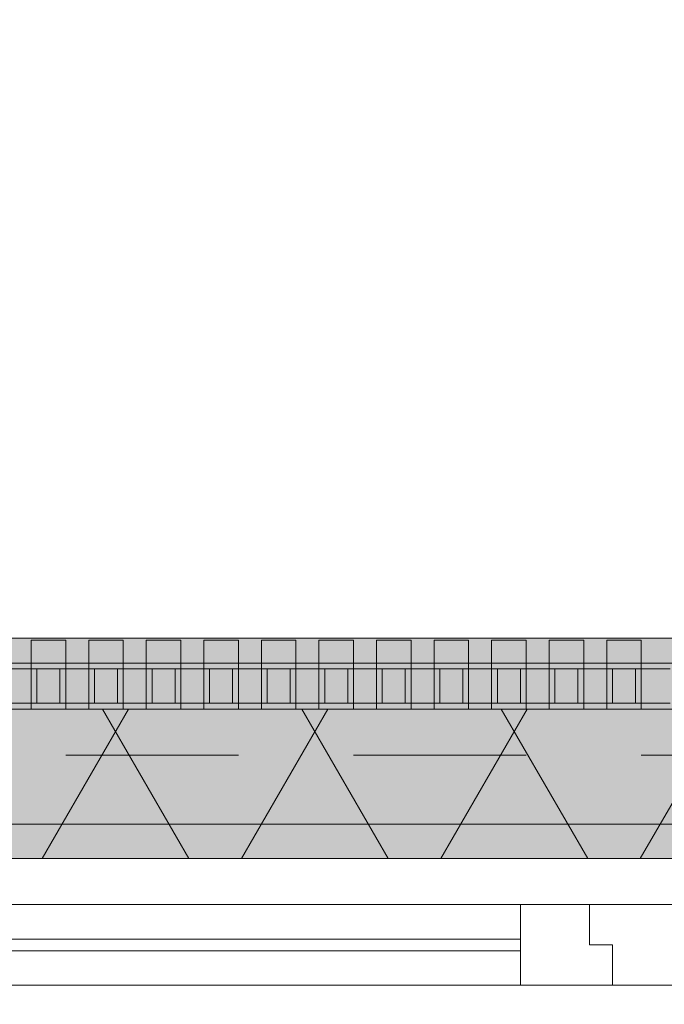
# Model space of a CAD drawing. Header units: metres. Extents: x -167 to 233, y -155 to 122.
# Tile 74 of 176: x 43.651 to 44.211, y 43.713 to 44.569. Entities that reach past the tile are written whole.
import ezdxf

# ---------------------------------------------------------------- set-up
doc = ezdxf.new("R2010")
doc.units = ezdxf.units.M
doc.header["$MEASUREMENT"] = 0
doc.linetypes.add('Strichlinie eng', pattern=[0.23, 0.15, -0.08])
for name, color, linetype in [('09 Schraffuren', 7, 'Continuous'), ('10 Wand außen', 7, 'Continuous'), ('20 Decke', 7, 'Continuous'), ('50 Sanitäreinrichtung', 7, 'Continuous'), ('94 Genehmigungsplanung Bemaßung', 7, 'Continuous')]:
    doc.layers.add(name, color=color, linetype=linetype)
doc.styles.add('ERSTELLTER_STIL_1', font='arial.ttf')
doc.dimstyles.new('ERSTELLTER_STIL__1', dxfattribs={"dimtxt": 0.25, "dimasz": 0.19, "dimexe": 0.18, "dimexo": 0.1, "dimgap": 0, "dimtad": 1, "dimtih": 1, "dimtoh": 1, "dimzin": 0, "dimdsep": 46, "dimtxsty": 'ERSTELLTER_STIL_1', "dimblk": 'ARROWHEAD_6', "dimblk1": 'ARROWHEAD_6', "dimblk2": 'ARROWHEAD_6', "dimcen": 0.09, "dimclrd": 7, "dimclre": 7, "dimclrt": 7, "dimazin": 0, "dimtfac": 1, "dimtdec": 4, "dimtmove": 0, "dimatfit": 3, "dimfxl": 1, "dimtolj": 1, "dimtzin": 0, "dimarcsym": 0})

# ---------------------------------------------------------------- blocks, each defined once
blk = doc.blocks.new('Rechteck Raster Kassetten Fassade - ACB')
at = {"layer": '50 Sanitäreinrichtung', "linetype": 'Continuous', "lineweight": 0, "true_color": 0x9e9e9e}
for points in [[(5.94, 0.17), (5.94, 0.19), (5.91, 0.19), (5.91, 0.17)], [(5.99, 0.17), (5.99, 0.19), (5.96, 0.19), (5.96, 0.17)], [(6.04, 0.17), (6.04, 0.19), (6.01, 0.19), (6.01, 0.17)], [(6.09, 0.17), (6.09, 0.19), (6.06, 0.19), (6.06, 0.17)], [(6.14, 0.17), (6.14, 0.19), (6.11, 0.19), (6.11, 0.17)], [(6.19, 0.17), (6.19, 0.19), (6.16, 0.19), (6.16, 0.17)], [(6.24, 0.17), (6.24, 0.19), (6.21, 0.19), (6.21, 0.17)], [(6.29, 0.17), (6.29, 0.19), (6.26, 0.19), (6.26, 0.17)], [(6.34, 0.17), (6.34, 0.19), (6.31, 0.19), (6.31, 0.17)], [(6.39, 0.17), (6.39, 0.19), (6.36, 0.19), (6.36, 0.17)], [(6.44, 0.17), (6.44, 0.19), (6.41, 0.19), (6.41, 0.17)], [(5.86, 0.13), (5.91, 0.13), (5.91, 0.135), (5.865, 0.135), (5.865, 0.165), (5.91, 0.165), (5.91, 0.17), (5.86, 0.17)], [(5.91, 0.13), (5.96, 0.13), (5.96, 0.135), (5.915, 0.135), (5.915, 0.165), (5.96, 0.165), (5.96, 0.17), (5.91, 0.17)], [(5.935, 0.165), (5.935, 0.135), (5.94, 0.135), (5.94, 0.165)], [(5.96, 0.13), (6.01, 0.13), (6.01, 0.135), (5.965, 0.135), (5.965, 0.165), (6.01, 0.165), (6.01, 0.17), (5.96, 0.17)], [(5.985, 0.165), (5.985, 0.135), (5.99, 0.135), (5.99, 0.165)], [(6.01, 0.13), (6.06, 0.13), (6.06, 0.135), (6.015, 0.135), (6.015, 0.165), (6.06, 0.165), (6.06, 0.17), (6.01, 0.17)], [(6.035, 0.165), (6.035, 0.135), (6.04, 0.135), (6.04, 0.165)], [(6.06, 0.13), (6.11, 0.13), (6.11, 0.135), (6.065, 0.135), (6.065, 0.165), (6.11, 0.165), (6.11, 0.17), (6.06, 0.17)], [(6.085, 0.165), (6.085, 0.135), (6.09, 0.135), (6.09, 0.165)], [(6.11, 0.13), (6.16, 0.13), (6.16, 0.135), (6.115, 0.135), (6.115, 0.165), (6.16, 0.165), (6.16, 0.17), (6.11, 0.17)], [(6.135, 0.165), (6.135, 0.135), (6.14, 0.135), (6.14, 0.165)], [(6.16, 0.13), (6.21, 0.13), (6.21, 0.135), (6.165, 0.135), (6.165, 0.165), (6.21, 0.165), (6.21, 0.17), (6.16, 0.17)], [(6.185, 0.165), (6.185, 0.135), (6.19, 0.135), (6.19, 0.165)], [(6.21, 0.13), (6.26, 0.13), (6.26, 0.135), (6.215, 0.135), (6.215, 0.165), (6.26, 0.165), (6.26, 0.17), (6.21, 0.17)], [(6.235, 0.165), (6.235, 0.135), (6.24, 0.135), (6.24, 0.165)], [(6.26, 0.13), (6.31, 0.13), (6.31, 0.135), (6.265, 0.135), (6.265, 0.165), (6.31, 0.165), (6.31, 0.17), (6.26, 0.17)], [(6.285, 0.165), (6.285, 0.135), (6.29, 0.135), (6.29, 0.165)], [(6.31, 0.13), (6.36, 0.13), (6.36, 0.135), (6.315, 0.135), (6.315, 0.165), (6.36, 0.165), (6.36, 0.17), (6.31, 0.17)], [(6.335, 0.165), (6.335, 0.135), (6.34, 0.135), (6.34, 0.165)], [(6.36, 0.13), (6.41, 0.13), (6.41, 0.135), (6.365, 0.135), (6.365, 0.165), (6.41, 0.165), (6.41, 0.17), (6.36, 0.17)], [(6.385, 0.165), (6.385, 0.135), (6.39, 0.135), (6.39, 0.165)], [(6.41, 0.13), (6.46, 0.13), (6.46, 0.135), (6.415, 0.135), (6.415, 0.165), (6.46, 0.165), (6.46, 0.17), (6.41, 0.17)], [(6.435, 0.165), (6.435, 0.135), (6.44, 0.135), (6.44, 0.165)]]:
    blk.add_hatch(color=253, dxfattribs=at).paths.add_polyline_path(points)
at = {"layer": '50 Sanitäreinrichtung', "linetype": 'Continuous', "lineweight": 18}
h = blk.add_hatch(dxfattribs=at)
h.set_pattern_fill('Dämmung__weich_0001', color=8, style=0, pattern_type=2)
h.set_pattern_definition([(60, (0, 0), (-0.1299038, 0.075), []), (120, (0, 0), (0.1299038, 0.075), [])])
h.paths.add_polyline_path([(0, 0), (20.25, 0), (20.38, 0.13), (0, 0.13)])
at = {"layer": '50 Sanitäreinrichtung', "color": 251, "linetype": 'Continuous', "lineweight": 18, "true_color": 0x5f5f5f}
for p, q in [((5.94, 0.19), (5.91, 0.19)), ((5.91, 0.19), (5.91, 0.17)), ((5.94, 0.19), (5.91, 0.19)), ((5.91, 0.19), (5.91, 0.17)), ((5.94, 0.19), (5.94, 0.17)), ((5.94, 0.19), (5.94, 0.17)), ((5.99, 0.19), (5.96, 0.19)), ((5.96, 0.19), (5.96, 0.17)), ((5.99, 0.19), (5.96, 0.19)), ((5.96, 0.19), (5.96, 0.17)), ((5.99, 0.19), (5.99, 0.17)), ((5.99, 0.19), (5.99, 0.17)), ((6.04, 0.19), (6.01, 0.19)), ((6.01, 0.19), (6.01, 0.17)), ((6.04, 0.19), (6.01, 0.19)), ((6.01, 0.19), (6.01, 0.17)), ((6.04, 0.19), (6.04, 0.17)), ((6.04, 0.19), (6.04, 0.17)), ((6.09, 0.19), (6.06, 0.19)), ((6.06, 0.19), (6.06, 0.17)), ((6.09, 0.19), (6.06, 0.19)), ((6.06, 0.19), (6.06, 0.17)), ((6.09, 0.19), (6.09, 0.17)), ((6.09, 0.19), (6.09, 0.17)), ((6.14, 0.19), (6.11, 0.19)), ((6.11, 0.19), (6.11, 0.17)), ((6.14, 0.19), (6.11, 0.19)), ((6.11, 0.19), (6.11, 0.17)), ((6.14, 0.19), (6.14, 0.17)), ((6.14, 0.19), (6.14, 0.17)), ((6.19, 0.19), (6.16, 0.19)), ((6.16, 0.19), (6.16, 0.17)), ((6.19, 0.19), (6.16, 0.19)), ((6.16, 0.19), (6.16, 0.17)), ((6.19, 0.19), (6.19, 0.17)), ((6.19, 0.19), (6.19, 0.17)), ((6.24, 0.19), (6.21, 0.19)), ((6.21, 0.19), (6.21, 0.17)), ((6.24, 0.19), (6.21, 0.19)), ((6.21, 0.19), (6.21, 0.17)), ((6.24, 0.19), (6.24, 0.17)), ((6.24, 0.19), (6.24, 0.17)), ((6.29, 0.19), (6.26, 0.19)), ((6.26, 0.19), (6.26, 0.17)), ((6.29, 0.19), (6.26, 0.19)), ((6.26, 0.19), (6.26, 0.17)), ((6.29, 0.19), (6.29, 0.17)), ((6.29, 0.19), (6.29, 0.17)), ((6.34, 0.19), (6.31, 0.19)), ((6.31, 0.19), (6.31, 0.17)), ((6.34, 0.19), (6.31, 0.19)), ((6.31, 0.19), (6.31, 0.17)), ((6.34, 0.19), (6.34, 0.17)), ((6.34, 0.19), (6.34, 0.17)), ((6.39, 0.19), (6.36, 0.19)), ((6.36, 0.19), (6.36, 0.17)), ((6.39, 0.19), (6.36, 0.19)), ((6.36, 0.19), (6.36, 0.17)), ((6.39, 0.19), (6.39, 0.17)), ((6.39, 0.19), (6.39, 0.17)), ((6.44, 0.19), (6.41, 0.19)), ((6.41, 0.19), (6.41, 0.17)), ((6.44, 0.19), (6.41, 0.19)), ((6.41, 0.19), (6.41, 0.17)), ((6.44, 0.19), (6.44, 0.17)), ((6.44, 0.19), (6.44, 0.17)), ((5.94, 0.17), (5.86, 0.17)), ((5.94, 0.17), (5.86, 0.17)), ((5.91, 0.165), (5.89, 0.165)), ((5.91, 0.165), (5.89, 0.165)), ((5.99, 0.17), (5.91, 0.17)), ((5.91, 0.17), (5.91, 0.165)), ((5.99, 0.17), (5.91, 0.17)), ((5.91, 0.17), (5.91, 0.165)), ((5.94, 0.17), (5.91, 0.17)), ((5.94, 0.17), (5.91, 0.17)), ((5.915, 0.165), (5.91, 0.165)), ((5.91, 0.165), (5.91, 0.135)), ((5.915, 0.165), (5.91, 0.165)), ((5.91, 0.165), (5.91, 0.135)), ((5.935, 0.165), (5.915, 0.165)), ((5.915, 0.165), (5.915, 0.135)), ((5.935, 0.165), (5.915, 0.165)), ((5.935, 0.165), (5.915, 0.165)), ((5.915, 0.165), (5.915, 0.135)), ((5.935, 0.165), (5.915, 0.165)), ((5.935, 0.165), (5.935, 0.135)), ((5.94, 0.165), (5.935, 0.165)), ((5.935, 0.165), (5.935, 0.135)), ((5.94, 0.165), (5.935, 0.165)), ((5.94, 0.17), (5.94, 0.165)), ((5.94, 0.17), (5.94, 0.165)), ((5.94, 0.165), (5.94, 0.135)), ((5.96, 0.165), (5.94, 0.165)), ((5.94, 0.165), (5.94, 0.135)), ((5.96, 0.165), (5.94, 0.165)), ((6.04, 0.17), (5.96, 0.17)), ((5.96, 0.17), (5.96, 0.165)), ((6.04, 0.17), (5.96, 0.17)), ((5.96, 0.17), (5.96, 0.165)), ((5.99, 0.17), (5.96, 0.17)), ((5.99, 0.17), (5.96, 0.17)), ((5.965, 0.165), (5.96, 0.165)), ((5.96, 0.165), (5.96, 0.135)), ((5.965, 0.165), (5.96, 0.165)), ((5.96, 0.165), (5.96, 0.135)), ((5.985, 0.165), (5.965, 0.165)), ((5.965, 0.165), (5.965, 0.135)), ((5.985, 0.165), (5.965, 0.165)), ((5.985, 0.165), (5.965, 0.165)), ((5.965, 0.165), (5.965, 0.135)), ((5.985, 0.165), (5.965, 0.165)), ((5.985, 0.165), (5.985, 0.135)), ((5.99, 0.165), (5.985, 0.165)), ((5.985, 0.165), (5.985, 0.135)), ((5.99, 0.165), (5.985, 0.165)), ((5.99, 0.17), (5.99, 0.165)), ((5.99, 0.17), (5.99, 0.165)), ((5.99, 0.165), (5.99, 0.135)), ((6.01, 0.165), (5.99, 0.165)), ((5.99, 0.165), (5.99, 0.135)), ((6.01, 0.165), (5.99, 0.165)), ((6.09, 0.17), (6.01, 0.17)), ((6.01, 0.17), (6.01, 0.165)), ((6.09, 0.17), (6.01, 0.17)), ((6.01, 0.17), (6.01, 0.165)), ((6.04, 0.17), (6.01, 0.17)), ((6.04, 0.17), (6.01, 0.17)), ((6.015, 0.165), (6.01, 0.165)), ((6.01, 0.165), (6.01, 0.135)), ((6.015, 0.165), (6.01, 0.165)), ((6.01, 0.165), (6.01, 0.135)), ((6.035, 0.165), (6.015, 0.165)), ((6.015, 0.165), (6.015, 0.135)), ((6.035, 0.165), (6.015, 0.165)), ((6.035, 0.165), (6.015, 0.165)), ((6.015, 0.165), (6.015, 0.135)), ((6.035, 0.165), (6.015, 0.165)), ((6.035, 0.165), (6.035, 0.135)), ((6.04, 0.165), (6.035, 0.165)), ((6.035, 0.165), (6.035, 0.135)), ((6.04, 0.165), (6.035, 0.165)), ((6.04, 0.17), (6.04, 0.165)), ((6.04, 0.17), (6.04, 0.165)), ((6.04, 0.165), (6.04, 0.135)), ((6.06, 0.165), (6.04, 0.165)), ((6.04, 0.165), (6.04, 0.135)), ((6.06, 0.165), (6.04, 0.165)), ((6.14, 0.17), (6.06, 0.17)), ((6.06, 0.17), (6.06, 0.165)), ((6.14, 0.17), (6.06, 0.17)), ((6.06, 0.17), (6.06, 0.165)), ((6.09, 0.17), (6.06, 0.17)), ((6.09, 0.17), (6.06, 0.17)), ((6.065, 0.165), (6.06, 0.165)), ((6.06, 0.165), (6.06, 0.135)), ((6.065, 0.165), (6.06, 0.165)), ((6.06, 0.165), (6.06, 0.135)), ((6.085, 0.165), (6.065, 0.165)), ((6.065, 0.165), (6.065, 0.135)), ((6.085, 0.165), (6.065, 0.165)), ((6.085, 0.165), (6.065, 0.165)), ((6.065, 0.165), (6.065, 0.135)), ((6.085, 0.165), (6.065, 0.165)), ((6.085, 0.165), (6.085, 0.135)), ((6.09, 0.165), (6.085, 0.165)), ((6.085, 0.165), (6.085, 0.135)), ((6.09, 0.165), (6.085, 0.165)), ((6.09, 0.17), (6.09, 0.165)), ((6.09, 0.17), (6.09, 0.165)), ((6.09, 0.165), (6.09, 0.135)), ((6.11, 0.165), (6.09, 0.165)), ((6.09, 0.165), (6.09, 0.135)), ((6.11, 0.165), (6.09, 0.165)), ((6.19, 0.17), (6.11, 0.17)), ((6.11, 0.17), (6.11, 0.165)), ((6.19, 0.17), (6.11, 0.17)), ((6.11, 0.17), (6.11, 0.165)), ((6.14, 0.17), (6.11, 0.17)), ((6.14, 0.17), (6.11, 0.17)), ((6.115, 0.165), (6.11, 0.165)), ((6.11, 0.165), (6.11, 0.135)), ((6.115, 0.165), (6.11, 0.165)), ((6.11, 0.165), (6.11, 0.135)), ((6.135, 0.165), (6.115, 0.165)), ((6.115, 0.165), (6.115, 0.135)), ((6.135, 0.165), (6.115, 0.165)), ((6.135, 0.165), (6.115, 0.165)), ((6.115, 0.165), (6.115, 0.135)), ((6.135, 0.165), (6.115, 0.165)), ((6.135, 0.165), (6.135, 0.135)), ((6.14, 0.165), (6.135, 0.165)), ((6.135, 0.165), (6.135, 0.135)), ((6.14, 0.165), (6.135, 0.165)), ((6.14, 0.17), (6.14, 0.165)), ((6.14, 0.17), (6.14, 0.165)), ((6.14, 0.165), (6.14, 0.135)), ((6.16, 0.165), (6.14, 0.165)), ((6.14, 0.165), (6.14, 0.135)), ((6.16, 0.165), (6.14, 0.165)), ((6.24, 0.17), (6.16, 0.17)), ((6.16, 0.17), (6.16, 0.165)), ((6.24, 0.17), (6.16, 0.17)), ((6.16, 0.17), (6.16, 0.165)), ((6.19, 0.17), (6.16, 0.17)), ((6.19, 0.17), (6.16, 0.17)), ((6.165, 0.165), (6.16, 0.165)), ((6.16, 0.165), (6.16, 0.135)), ((6.165, 0.165), (6.16, 0.165)), ((6.16, 0.165), (6.16, 0.135)), ((6.185, 0.165), (6.165, 0.165)), ((6.165, 0.165), (6.165, 0.135)), ((6.185, 0.165), (6.165, 0.165)), ((6.185, 0.165), (6.165, 0.165)), ((6.165, 0.165), (6.165, 0.135)), ((6.185, 0.165), (6.165, 0.165)), ((6.185, 0.165), (6.185, 0.135)), ((6.19, 0.165), (6.185, 0.165)), ((6.185, 0.165), (6.185, 0.135)), ((6.19, 0.165), (6.185, 0.165)), ((6.19, 0.17), (6.19, 0.165)), ((6.19, 0.17), (6.19, 0.165)), ((6.19, 0.165), (6.19, 0.135)), ((6.21, 0.165), (6.19, 0.165)), ((6.19, 0.165), (6.19, 0.135)), ((6.21, 0.165), (6.19, 0.165)), ((6.29, 0.17), (6.21, 0.17)), ((6.21, 0.17), (6.21, 0.165)), ((6.29, 0.17), (6.21, 0.17)), ((6.21, 0.17), (6.21, 0.165)), ((6.24, 0.17), (6.21, 0.17)), ((6.24, 0.17), (6.21, 0.17)), ((6.215, 0.165), (6.21, 0.165)), ((6.21, 0.165), (6.21, 0.135)), ((6.215, 0.165), (6.21, 0.165)), ((6.21, 0.165), (6.21, 0.135)), ((6.235, 0.165), (6.215, 0.165)), ((6.215, 0.165), (6.215, 0.135)), ((6.235, 0.165), (6.215, 0.165)), ((6.235, 0.165), (6.215, 0.165)), ((6.215, 0.165), (6.215, 0.135)), ((6.235, 0.165), (6.215, 0.165)), ((6.235, 0.165), (6.235, 0.135)), ((6.24, 0.165), (6.235, 0.165)), ((6.235, 0.165), (6.235, 0.135)), ((6.24, 0.165), (6.235, 0.165)), ((6.24, 0.17), (6.24, 0.165)), ((6.24, 0.17), (6.24, 0.165)), ((6.24, 0.165), (6.24, 0.135)), ((6.26, 0.165), (6.24, 0.165)), ((6.24, 0.165), (6.24, 0.135)), ((6.26, 0.165), (6.24, 0.165)), ((6.34, 0.17), (6.26, 0.17)), ((6.26, 0.17), (6.26, 0.165)), ((6.34, 0.17), (6.26, 0.17)), ((6.26, 0.17), (6.26, 0.165)), ((6.29, 0.17), (6.26, 0.17)), ((6.29, 0.17), (6.26, 0.17)), ((6.265, 0.165), (6.26, 0.165)), ((6.26, 0.165), (6.26, 0.135)), ((6.265, 0.165), (6.26, 0.165)), ((6.26, 0.165), (6.26, 0.135)), ((6.285, 0.165), (6.265, 0.165)), ((6.265, 0.165), (6.265, 0.135)), ((6.285, 0.165), (6.265, 0.165)), ((6.285, 0.165), (6.265, 0.165)), ((6.265, 0.165), (6.265, 0.135)), ((6.285, 0.165), (6.265, 0.165)), ((6.285, 0.165), (6.285, 0.135)), ((6.29, 0.165), (6.285, 0.165)), ((6.285, 0.165), (6.285, 0.135)), ((6.29, 0.165), (6.285, 0.165)), ((6.29, 0.17), (6.29, 0.165)), ((6.29, 0.17), (6.29, 0.165)), ((6.29, 0.165), (6.29, 0.135)), ((6.31, 0.165), (6.29, 0.165)), ((6.29, 0.165), (6.29, 0.135)), ((6.31, 0.165), (6.29, 0.165)), ((6.39, 0.17), (6.31, 0.17)), ((6.31, 0.17), (6.31, 0.165)), ((6.39, 0.17), (6.31, 0.17)), ((6.31, 0.17), (6.31, 0.165)), ((6.34, 0.17), (6.31, 0.17)), ((6.34, 0.17), (6.31, 0.17)), ((6.315, 0.165), (6.31, 0.165)), ((6.31, 0.165), (6.31, 0.135)), ((6.315, 0.165), (6.31, 0.165)), ((6.31, 0.165), (6.31, 0.135)), ((6.335, 0.165), (6.315, 0.165)), ((6.315, 0.165), (6.315, 0.135)), ((6.335, 0.165), (6.315, 0.165)), ((6.335, 0.165), (6.315, 0.165)), ((6.315, 0.165), (6.315, 0.135)), ((6.335, 0.165), (6.315, 0.165)), ((6.335, 0.165), (6.335, 0.135)), ((6.34, 0.165), (6.335, 0.165)), ((6.335, 0.165), (6.335, 0.135)), ((6.34, 0.165), (6.335, 0.165)), ((6.34, 0.17), (6.34, 0.165)), ((6.34, 0.17), (6.34, 0.165)), ((6.34, 0.165), (6.34, 0.135)), ((6.36, 0.165), (6.34, 0.165)), ((6.34, 0.165), (6.34, 0.135)), ((6.36, 0.165), (6.34, 0.165)), ((6.44, 0.17), (6.36, 0.17)), ((6.36, 0.17), (6.36, 0.165)), ((6.44, 0.17), (6.36, 0.17)), ((6.36, 0.17), (6.36, 0.165)), ((6.39, 0.17), (6.36, 0.17)), ((6.39, 0.17), (6.36, 0.17)), ((6.365, 0.165), (6.36, 0.165)), ((6.36, 0.165), (6.36, 0.135)), ((6.365, 0.165), (6.36, 0.165)), ((6.36, 0.165), (6.36, 0.135)), ((6.385, 0.165), (6.365, 0.165)), ((6.365, 0.165), (6.365, 0.135)), ((6.385, 0.165), (6.365, 0.165)), ((6.385, 0.165), (6.365, 0.165)), ((6.365, 0.165), (6.365, 0.135)), ((6.385, 0.165), (6.365, 0.165)), ((6.385, 0.165), (6.385, 0.135)), ((6.39, 0.165), (6.385, 0.165)), ((6.385, 0.165), (6.385, 0.135)), ((6.39, 0.165), (6.385, 0.165)), ((6.39, 0.17), (6.39, 0.165)), ((6.39, 0.17), (6.39, 0.165)), ((6.39, 0.165), (6.39, 0.135)), ((6.41, 0.165), (6.39, 0.165)), ((6.39, 0.165), (6.39, 0.135)), ((6.41, 0.165), (6.39, 0.165)), ((6.49, 0.17), (6.41, 0.17)), ((6.41, 0.17), (6.41, 0.165)), ((6.49, 0.17), (6.41, 0.17)), ((6.41, 0.17), (6.41, 0.165)), ((6.44, 0.17), (6.41, 0.17)), ((6.44, 0.17), (6.41, 0.17)), ((6.415, 0.165), (6.41, 0.165)), ((6.41, 0.165), (6.41, 0.135)), ((6.415, 0.165), (6.41, 0.165)), ((6.41, 0.165), (6.41, 0.135)), ((6.435, 0.165), (6.415, 0.165)), ((6.415, 0.165), (6.415, 0.135)), ((6.435, 0.165), (6.415, 0.165)), ((6.435, 0.165), (6.415, 0.165)), ((6.415, 0.165), (6.415, 0.135)), ((6.435, 0.165), (6.415, 0.165)), ((6.435, 0.165), (6.435, 0.135)), ((6.44, 0.165), (6.435, 0.165)), ((6.435, 0.165), (6.435, 0.135)), ((6.44, 0.165), (6.435, 0.165)), ((6.44, 0.17), (6.44, 0.165)), ((6.44, 0.17), (6.44, 0.165)), ((6.44, 0.165), (6.44, 0.135)), ((6.46, 0.165), (6.44, 0.165)), ((6.44, 0.165), (6.44, 0.135)), ((6.46, 0.165), (6.44, 0.165)), ((6.465, 0.165), (6.46, 0.165)), ((6.465, 0.165), (6.46, 0.165)), ((20.38, 0.13), (0, 0.13)), ((5.94, 0.13), (5.86, 0.13)), ((5.94, 0.13), (5.86, 0.13)), ((5.91, 0.135), (5.89, 0.135)), ((5.91, 0.135), (5.89, 0.135)), ((5.915, 0.135), (5.91, 0.135)), ((5.91, 0.135), (5.91, 0.13)), ((5.915, 0.135), (5.91, 0.135)), ((5.91, 0.135), (5.91, 0.13)), ((5.99, 0.13), (5.91, 0.13)), ((5.99, 0.13), (5.91, 0.13)), ((5.935, 0.135), (5.915, 0.135)), ((5.935, 0.135), (5.915, 0.135)), ((5.935, 0.135), (5.915, 0.135)), ((5.935, 0.135), (5.915, 0.135)), ((5.94, 0.135), (5.935, 0.135)), ((5.94, 0.135), (5.935, 0.135)), ((5.94, 0.135), (5.94, 0.13)), ((5.96, 0.135), (5.94, 0.135)), ((5.94, 0.135), (5.94, 0.13)), ((5.96, 0.135), (5.94, 0.135)), ((5.965, 0.135), (5.96, 0.135)), ((5.96, 0.135), (5.96, 0.13)), ((5.965, 0.135), (5.96, 0.135)), ((5.96, 0.135), (5.96, 0.13)), ((6.04, 0.13), (5.96, 0.13)), ((6.04, 0.13), (5.96, 0.13)), ((5.985, 0.135), (5.965, 0.135)), ((5.985, 0.135), (5.965, 0.135)), ((5.985, 0.135), (5.965, 0.135)), ((5.985, 0.135), (5.965, 0.135)), ((5.99, 0.135), (5.985, 0.135)), ((5.99, 0.135), (5.985, 0.135)), ((5.99, 0.135), (5.99, 0.13)), ((6.01, 0.135), (5.99, 0.135)), ((5.99, 0.135), (5.99, 0.13)), ((6.01, 0.135), (5.99, 0.135)), ((6.015, 0.135), (6.01, 0.135)), ((6.01, 0.135), (6.01, 0.13)), ((6.015, 0.135), (6.01, 0.135)), ((6.01, 0.135), (6.01, 0.13)), ((6.09, 0.13), (6.01, 0.13)), ((6.09, 0.13), (6.01, 0.13)), ((6.035, 0.135), (6.015, 0.135)), ((6.035, 0.135), (6.015, 0.135)), ((6.035, 0.135), (6.015, 0.135)), ((6.035, 0.135), (6.015, 0.135)), ((6.04, 0.135), (6.035, 0.135)), ((6.04, 0.135), (6.035, 0.135)), ((6.04, 0.135), (6.04, 0.13)), ((6.06, 0.135), (6.04, 0.135)), ((6.04, 0.135), (6.04, 0.13)), ((6.06, 0.135), (6.04, 0.135)), ((6.065, 0.135), (6.06, 0.135)), ((6.06, 0.135), (6.06, 0.13)), ((6.065, 0.135), (6.06, 0.135)), ((6.06, 0.135), (6.06, 0.13)), ((6.14, 0.13), (6.06, 0.13)), ((6.14, 0.13), (6.06, 0.13)), ((6.085, 0.135), (6.065, 0.135)), ((6.085, 0.135), (6.065, 0.135)), ((6.085, 0.135), (6.065, 0.135)), ((6.085, 0.135), (6.065, 0.135)), ((6.09, 0.135), (6.085, 0.135)), ((6.09, 0.135), (6.085, 0.135)), ((6.09, 0.135), (6.09, 0.13)), ((6.11, 0.135), (6.09, 0.135)), ((6.09, 0.135), (6.09, 0.13)), ((6.11, 0.135), (6.09, 0.135)), ((6.115, 0.135), (6.11, 0.135)), ((6.11, 0.135), (6.11, 0.13)), ((6.115, 0.135), (6.11, 0.135)), ((6.11, 0.135), (6.11, 0.13)), ((6.19, 0.13), (6.11, 0.13)), ((6.19, 0.13), (6.11, 0.13)), ((6.135, 0.135), (6.115, 0.135)), ((6.135, 0.135), (6.115, 0.135)), ((6.135, 0.135), (6.115, 0.135)), ((6.135, 0.135), (6.115, 0.135)), ((6.14, 0.135), (6.135, 0.135)), ((6.14, 0.135), (6.135, 0.135)), ((6.14, 0.135), (6.14, 0.13)), ((6.16, 0.135), (6.14, 0.135)), ((6.14, 0.135), (6.14, 0.13)), ((6.16, 0.135), (6.14, 0.135)), ((6.165, 0.135), (6.16, 0.135)), ((6.16, 0.135), (6.16, 0.13)), ((6.165, 0.135), (6.16, 0.135)), ((6.16, 0.135), (6.16, 0.13)), ((6.24, 0.13), (6.16, 0.13)), ((6.24, 0.13), (6.16, 0.13)), ((6.185, 0.135), (6.165, 0.135)), ((6.185, 0.135), (6.165, 0.135)), ((6.185, 0.135), (6.165, 0.135)), ((6.185, 0.135), (6.165, 0.135)), ((6.19, 0.135), (6.185, 0.135)), ((6.19, 0.135), (6.185, 0.135)), ((6.19, 0.135), (6.19, 0.13)), ((6.21, 0.135), (6.19, 0.135)), ((6.19, 0.135), (6.19, 0.13)), ((6.21, 0.135), (6.19, 0.135)), ((6.215, 0.135), (6.21, 0.135)), ((6.21, 0.135), (6.21, 0.13)), ((6.215, 0.135), (6.21, 0.135)), ((6.21, 0.135), (6.21, 0.13)), ((6.29, 0.13), (6.21, 0.13)), ((6.29, 0.13), (6.21, 0.13)), ((6.235, 0.135), (6.215, 0.135)), ((6.235, 0.135), (6.215, 0.135)), ((6.235, 0.135), (6.215, 0.135)), ((6.235, 0.135), (6.215, 0.135)), ((6.24, 0.135), (6.235, 0.135)), ((6.24, 0.135), (6.235, 0.135)), ((6.24, 0.135), (6.24, 0.13)), ((6.26, 0.135), (6.24, 0.135)), ((6.24, 0.135), (6.24, 0.13)), ((6.26, 0.135), (6.24, 0.135)), ((6.265, 0.135), (6.26, 0.135)), ((6.26, 0.135), (6.26, 0.13)), ((6.265, 0.135), (6.26, 0.135)), ((6.26, 0.135), (6.26, 0.13)), ((6.34, 0.13), (6.26, 0.13)), ((6.34, 0.13), (6.26, 0.13)), ((6.285, 0.135), (6.265, 0.135)), ((6.285, 0.135), (6.265, 0.135)), ((6.285, 0.135), (6.265, 0.135)), ((6.285, 0.135), (6.265, 0.135)), ((6.29, 0.135), (6.285, 0.135)), ((6.29, 0.135), (6.285, 0.135)), ((6.29, 0.135), (6.29, 0.13)), ((6.31, 0.135), (6.29, 0.135)), ((6.29, 0.135), (6.29, 0.13)), ((6.31, 0.135), (6.29, 0.135)), ((6.315, 0.135), (6.31, 0.135)), ((6.31, 0.135), (6.31, 0.13)), ((6.315, 0.135), (6.31, 0.135)), ((6.31, 0.135), (6.31, 0.13)), ((6.39, 0.13), (6.31, 0.13)), ((6.39, 0.13), (6.31, 0.13)), ((6.335, 0.135), (6.315, 0.135)), ((6.335, 0.135), (6.315, 0.135)), ((6.335, 0.135), (6.315, 0.135)), ((6.335, 0.135), (6.315, 0.135)), ((6.34, 0.135), (6.335, 0.135)), ((6.34, 0.135), (6.335, 0.135)), ((6.34, 0.135), (6.34, 0.13)), ((6.36, 0.135), (6.34, 0.135)), ((6.34, 0.135), (6.34, 0.13)), ((6.36, 0.135), (6.34, 0.135)), ((6.365, 0.135), (6.36, 0.135)), ((6.36, 0.135), (6.36, 0.13)), ((6.365, 0.135), (6.36, 0.135)), ((6.36, 0.135), (6.36, 0.13)), ((6.44, 0.13), (6.36, 0.13)), ((6.44, 0.13), (6.36, 0.13)), ((6.385, 0.135), (6.365, 0.135)), ((6.385, 0.135), (6.365, 0.135)), ((6.385, 0.135), (6.365, 0.135)), ((6.385, 0.135), (6.365, 0.135)), ((6.39, 0.135), (6.385, 0.135)), ((6.39, 0.135), (6.385, 0.135)), ((6.39, 0.135), (6.39, 0.13)), ((6.41, 0.135), (6.39, 0.135)), ((6.39, 0.135), (6.39, 0.13)), ((6.41, 0.135), (6.39, 0.135)), ((6.415, 0.135), (6.41, 0.135)), ((6.41, 0.135), (6.41, 0.13)), ((6.415, 0.135), (6.41, 0.135)), ((6.41, 0.135), (6.41, 0.13)), ((6.49, 0.13), (6.41, 0.13)), ((6.49, 0.13), (6.41, 0.13)), ((6.435, 0.135), (6.415, 0.135)), ((6.435, 0.135), (6.415, 0.135)), ((6.435, 0.135), (6.415, 0.135)), ((6.435, 0.135), (6.415, 0.135)), ((6.44, 0.135), (6.435, 0.135)), ((6.44, 0.135), (6.435, 0.135)), ((6.44, 0.135), (6.44, 0.13)), ((6.46, 0.135), (6.44, 0.135)), ((6.44, 0.135), (6.44, 0.13)), ((6.46, 0.135), (6.44, 0.135)), ((6.465, 0.135), (6.46, 0.135)), ((6.465, 0.135), (6.46, 0.135)), ((0, 0), (20.25, 0))]:
    blk.add_line(p, q, dxfattribs=at)
at = {"layer": '50 Sanitäreinrichtung', "color": 251, "linetype": 'Strichlinie eng', "lineweight": 18, "true_color": 0x5f5f5f}
blk.add_line((20.34, 0.09), (0, 0.09), dxfattribs=at)
blk = doc.blocks.new('4-Flügelfenster 27_2')
at = {"layer": '10 Wand außen', "color": 7, "linetype": 'Continuous', "lineweight": 18}
for p, q in [((1.025, 0.04), (1.085, 0.04)), ((1.085, 0.04), (1.085, 0.005)), ((1.085, 0.005), (1.085, 0.04)), ((1.085, 0.04), (1.165, 0.04)), ((1.165, 0.04), (2.11, 0.04)), ((1.165, 0.04), (1.165, -0.03)), ((1.165, 0.01), (2.11, 0.01)), ((1.085, 0.005), (1.105, 0.005)), ((1.105, 0.005), (1.085, 0.005)), ((1.105, 0.005), (1.105, -0.03)), ((1.105, -0.03), (1.105, 0.005)), ((2.11, 0), (1.165, 0)), ((1.105, -0.03), (1.025, -0.03)), ((1.165, -0.03), (1.105, -0.03)), ((2.11, -0.03), (1.165, -0.03)), ((2.17, -0.07), (-2.17, -0.07))]:
    blk.add_line(p, q, dxfattribs=at)
at = {"layer": '10 Wand außen', "color": 7, "linetype": 'Strichlinie eng', "lineweight": 13}
blk.add_line((-2.25, -0.07), (2.25, -0.07), dxfattribs=at)
at = {"layer": '10 Wand außen', "color": 7, "linetype": 'Continuous', "lineweight": 13}
blk.add_line((-2.25, -0.1), (2.25, -0.1), dxfattribs=at)
blk = doc.blocks.new('*D233', base_point=(27236.13209, 33357.27905))
at = {"layer": '94 Genehmigungsplanung Bemaßung', "color": 7, "linetype": 'Continuous', "lineweight": 13}
for p, q in [((17.34109, 46.96218), (17.34109, 47.33718)), ((58.16249, 46.96218), (58.16249, 47.33718)), ((17.44109, 47.24968), (17.24109, 47.04968)), ((58.06249, 47.04968), (58.26249, 47.24968)), ((17.19109, 47.14968), (17.34109, 47.14968)), ((17.34109, 47.14968), (58.16249, 47.14968)), ((58.16249, 47.14968), (58.31249, 47.14968))]:
    blk.add_line(p, q, dxfattribs=at)
at = {"layer": '94 Genehmigungsplanung Bemaßung', "color": 7, "lineweight": 13, "insert": (37.3228, 47.19968), "char_height": 0.25, "attachment_point": 7, "style": 'ERSTELLTER_STIL_1'}
blk.add_mtext('\\A1;{\\pql;\\fArial|b0|i0|c0|p0;\\W1.000000;40,82}', dxfattribs=at)
blk = doc.blocks.new('ARROWHEAD_6')
at = {"color": 0, "linetype": 'Continuous', "lineweight": 0}
for p, q in [((-0.5, -0.5), (0.5, 0.5)), ((0, 0), (-1, 0))]:
    blk.add_line(p, q, dxfattribs=at)
blk = doc.blocks.new('*D257', base_point=(27236.13209, 33357.27905))
at = {"layer": '94 Genehmigungsplanung Bemaßung', "color": 7, "linetype": 'Continuous', "lineweight": 13}
for p, q in [((17.50109, 45.65596), (17.50109, 46.03096)), ((58.00249, 45.65596), (58.00249, 46.03096)), ((17.60109, 45.94346), (17.40109, 45.74346)), ((57.90249, 45.74346), (58.10249, 45.94346)), ((17.50109, 45.84346), (58.00249, 45.84346))]:
    blk.add_line(p, q, dxfattribs=at)
at = {"layer": '94 Genehmigungsplanung Bemaßung', "color": 7, "lineweight": 13, "char_height": 0.25, "attachment_point": 7, "style": 'ERSTELLTER_STIL_1'}
for s, insert in [('\\A1;{\\pql;\\fArial|b0|i0|c0|p0;\\W1.000000;40,50}', (37.13212, 45.89346)), ('\\A1;{\\pql;\\fArial|b0|i0|c0|p0;\\W1.000000;16}', (57.52113, 45.89346))]:
    blk.add_mtext(s, dxfattribs=dict(at, insert=insert))

msp = doc.modelspace()

# ---------------------------------------------------------------- hatches: boundary and pattern name
at = {"layer": '09 Schraffuren', "linetype": 'Continuous', "lineweight": 18}
msp.add_hatch(color=255, dxfattribs=at).paths.add_polyline_path([(43.00109, 43.83968), (47.50109, 43.83968), (47.50109, 44.03138), (43.00109, 44.03138)])

# ---------------------------------------------------------------- linework, layer by layer
at = {"layer": '09 Schraffuren', "color": 7, "linetype": 'Continuous', "lineweight": 13, "flags": 128}
msp.add_lwpolyline([(43.00109, 43.83968), (47.50109, 43.83968), (47.50109, 44.03138), (43.00109, 44.03138)], close=True, dxfattribs=at)
at = {"layer": '20 Decke', "color": 7, "linetype": 'Continuous', "lineweight": 13, "flags": 128}
msp.add_lwpolyline([(38.10109, 43.83968), (38.10109, 28.33968), (38.24109, 28.33968), (42.50109, 28.33968), (42.50109, 28.83968), (43.00109, 28.83968), (43.00109, 28.33968), (47.50109, 28.33968), (47.50109, 28.83968), (48.00109, 28.83968), (48.00109, 28.47218), (52.50249, 28.47218), (52.50249, 28.83968), (53.00249, 28.83968), (53.00249, 28.33968), (57.50249, 28.33968), (57.50249, 28.83968), (58.00249, 28.83968), (58.00249, 43.83968), (47.50109, 43.83968), (43.00109, 43.83968), (43.00109, 43.33968), (42.50109, 43.33968), (42.50109, 43.83968)], close=True, dxfattribs=at)

# ---------------------------------------------------------------- block references
at = {"layer": '10 Wand außen', "color": 7, "linetype": 'Continuous', "lineweight": 18, "rotation": 179.9999993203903}
msp.add_blockref('4-Flügelfenster 27_2', (45.25109, 43.76968), dxfattribs=at)
at = {"layer": '50 Sanitäreinrichtung', "color": 251, "linetype": 'Continuous', "lineweight": 18, "true_color": 0x5f5f5f}
msp.add_blockref('Rechteck Raster Kassetten Fassade - ACB', (37.75109, 43.83968), dxfattribs=at)

# ---------------------------------------------------------------- dimensions: what is measured, and where the dimension line sits
at = {"layer": '94 Genehmigungsplanung Bemaßung', "color": 7, "linetype": 'Continuous', "lineweight": 13}
for base, p1, p2, picture, middle in [((58.16249, 47.14968), (17.34109, 43.99968), (58.16249, 43.99968), '*D233', (37.74157, 47.32468)), ((58.00249, 45.84346), (17.50109, 43.83968), (58.00249, 43.83968), '*D257', (37.55089, 46.01846))]:
    dim = msp.add_linear_dim(base=base, p1=p1, p2=p2, dimstyle='ERSTELLTER_STIL__1', dxfattribs=at)
    dim.commit()
    dim.dimension.update_dxf_attribs({"geometry": picture, "text_midpoint": middle, "dimtype": 160})

doc.saveas('drawing.dxf')
